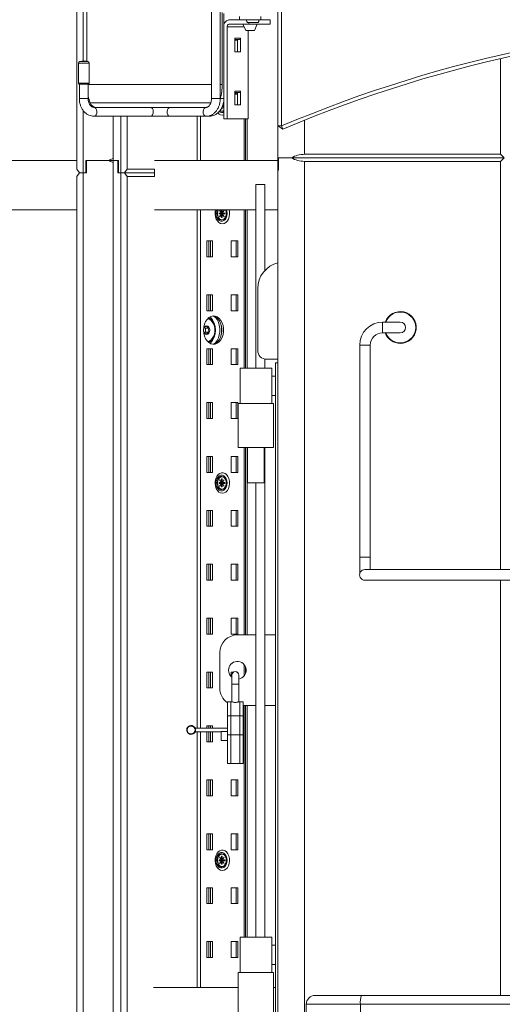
# Model space of a CAD drawing. Header units: millimetres. Extents: x 0 to 420, y 0 to 297.
# Tile 34 of 131: x 83 to 96, y 185 to 213. Entities that reach past the tile are written whole.
import ezdxf

# ---------------------------------------------------------------- set-up
doc = ezdxf.new("R2010")
doc.units = ezdxf.units.MM

msp = doc.modelspace()

# ---------------------------------------------------------------- linework, layer by layer
at = {"color": 7, "linetype": 'Continuous', "lineweight": 18}
for p, q in [((89.867, 210.003), (89.867, 238.783)), ((84.175, 208.776), (84.175, 237.576)), ((84.458, 219.676), (84.458, 211.83)), ((87.983, 219.606), (87.983, 210.776)), ((88.233, 210.776), (88.233, 213.316)), ((88.288, 211.176), (88.288, 213.209)), ((88.333, 210.776), (88.333, 213.185)), ((89.967, 213.308), (89.967, 210.003)), ((88.986, 213.006), (88.477, 213.006)), ((89.043, 212.881), (88.477, 212.881)), ((88.778, 213.101), (88.778, 213.006)), ((88.875, 212.881), (88.953, 212.706)), ((89.277, 212.926), (89.027, 212.926)), ((89.043, 212.926), (89.043, 212.881)), ((89.644, 212.881), (89.043, 212.881)), ((89.203, 212.706), (89.281, 212.881)), ((89.644, 213.006), (89.317, 213.006)), ((89.378, 213.006), (89.378, 213.101)), ((89.644, 213.006), (89.644, 212.881)), ((88.336, 212.806), (88.336, 210.206)), ((88.424, 212.806), (88.424, 210.206)), ((88.99, 212.706), (88.953, 212.706)), ((88.99, 212.706), (89.203, 212.706)), ((89.025, 212.706), (89.025, 210.206)), ((88.645, 212.483), (88.804, 212.483)), ((88.645, 212.483), (88.645, 212.096)), ((88.778, 212.446), (88.645, 212.446)), ((88.716, 212.426), (88.645, 212.426)), ((88.716, 212.444), (88.716, 212.096)), ((88.804, 212.096), (88.804, 212.483)), ((88.645, 212.096), (88.804, 212.096)), ((84.219, 211.776), (84.219, 211.214)), ((84.519, 211.214), (84.519, 211.776)), ((96.167, 209.201), (96.167, 211.91)), ((84.219, 211.214), (84.232, 211.189)), ((84.519, 211.214), (84.219, 211.214)), ((84.507, 211.189), (84.232, 211.189)), ((84.244, 211.189), (84.244, 210.776)), ((84.494, 210.776), (84.494, 211.189)), ((84.507, 211.189), (84.519, 211.214)), ((88.645, 210.983), (88.804, 210.983)), ((88.645, 210.983), (88.645, 210.596)), ((88.778, 210.946), (88.645, 210.946)), ((88.716, 210.901), (88.645, 210.901)), ((88.684, 210.925), (88.684, 210.901)), ((88.716, 210.944), (88.716, 210.596)), ((88.804, 210.596), (88.804, 210.983)), ((88.336, 210.614), (88.309, 210.614)), ((88.32, 210.656), (88.336, 210.678)), ((88.336, 210.685), (88.323, 210.667)), ((88.323, 210.589), (88.323, 210.614)), ((88.333, 210.764), (88.336, 210.763)), ((85.162, 210.526), (84.664, 210.526)), ((85.162, 210.526), (87.65, 210.526)), ((87.831, 210.526), (87.65, 210.526)), ((88.213, 210.424), (88.244, 210.419)), ((88.244, 210.419), (88.276, 210.419)), ((88.27, 210.514), (88.27, 210.489)), ((88.27, 210.489), (88.288, 210.489)), ((88.288, 210.489), (88.288, 210.554)), ((88.297, 210.573), (88.336, 210.518)), ((88.336, 210.525), (88.298, 210.577)), ((88.302, 210.589), (88.336, 210.589)), ((88.645, 210.596), (88.804, 210.596)), ((84.664, 210.276), (86.26, 210.276)), ((85.199, 210.276), (85.199, 209.026)), ((85.596, 208.776), (85.596, 210.276)), ((86.26, 210.276), (86.81, 210.276)), ((86.81, 210.276), (87.831, 210.276)), ((87.576, 210.276), (87.576, 209.026)), ((87.831, 210.276), (87.914, 210.276)), ((88.424, 210.206), (88.336, 210.206)), ((89.025, 210.206), (88.424, 210.206)), ((88.949, 209.026), (88.949, 210.206)), ((88.999, 210.206), (88.999, 209.026)), ((89.867, 210.003), (89.967, 210.003)), ((89.867, 210.003), (90.006, 209.911)), ((89.867, 210.003), (89.867, 203.301)), ((90.006, 209.911), (89.967, 210.003)), ((73.866, 209.026), (84.175, 209.026)), ((85.077, 209.026), (84.427, 209.026)), ((84.427, 209.026), (84.427, 208.676)), ((84.447, 208.676), (84.447, 209.026)), ((84.447, 209.026), (85.077, 209.026)), ((85.199, 209.026), (85.077, 209.026)), ((85.199, 209.026), (85.199, 180.026)), ((85.199, 209.026), (85.353, 209.026)), ((85.338, 209.026), (85.199, 209.026)), ((85.338, 208.676), (85.338, 209.026)), ((85.353, 209.026), (85.353, 208.676)), ((86.374, 209.026), (89.867, 209.026)), ((89.873, 209.101), (90.242, 209.101)), ((89.873, 208.751), (89.873, 209.101)), ((89.877, 209.101), (89.877, 208.751)), ((90.242, 209.101), (89.877, 209.101)), ((90.242, 209.101), (96.267, 209.101)), ((96.167, 209.201), (90.617, 209.201)), ((90.617, 209.001), (96.167, 209.001)), ((90.617, 180.201), (90.617, 209.001)), ((96.267, 209.101), (96.167, 209.201)), ((96.167, 209.001), (96.267, 209.101)), ((96.167, 197.451), (96.167, 209.001)), ((84.175, 208.776), (84.245, 208.676)), ((84.245, 208.676), (84.175, 208.576)), ((84.352, 208.676), (84.245, 208.676)), ((84.427, 208.676), (84.352, 208.676)), ((84.352, 179.676), (84.352, 208.676)), ((84.352, 208.676), (84.447, 208.676)), ((85.419, 208.676), (85.338, 208.676)), ((85.353, 208.676), (85.419, 208.676)), ((85.419, 208.676), (85.525, 208.676)), ((85.419, 179.676), (85.419, 208.676)), ((85.596, 208.776), (85.525, 208.676)), ((85.525, 208.676), (86.374, 208.676)), ((85.525, 208.676), (85.596, 208.576)), ((86.374, 208.776), (85.596, 208.776)), ((86.374, 208.776), (86.374, 208.576)), ((89.867, 208.751), (89.873, 208.751)), ((89.877, 208.751), (89.867, 208.751)), ((84.175, 179.776), (84.175, 208.576)), ((85.596, 179.776), (85.596, 208.576)), ((85.596, 208.576), (86.374, 208.576)), ((89.492, 208.351), (89.242, 208.351)), ((89.242, 208.351), (89.242, 203.151)), ((89.492, 208.351), (89.492, 205.911)), ((73.866, 207.626), (84.175, 207.626)), ((86.374, 207.626), (89.242, 207.626)), ((87.576, 207.626), (87.576, 192.963)), ((88.217, 207.618), (88.214, 207.615)), ((88.214, 207.615), (88.268, 207.539)), ((88.27, 207.542), (88.217, 207.618)), ((88.27, 207.626), (88.27, 207.542)), ((88.288, 207.542), (88.288, 207.626)), ((88.342, 207.618), (88.288, 207.542)), ((88.29, 207.539), (88.344, 207.615)), ((88.339, 207.615), (88.344, 207.615)), ((88.344, 207.615), (88.342, 207.618)), ((88.949, 203.151), (88.949, 207.626)), ((88.999, 207.626), (88.999, 203.151)), ((89.492, 207.626), (89.867, 207.626)), ((88.115, 207.526), (88.121, 207.466)), ((88.2, 207.539), (88.2, 207.514)), ((88.268, 207.539), (88.2, 207.539)), ((88.2, 207.514), (88.268, 207.514)), ((88.268, 207.514), (88.214, 207.438)), ((88.214, 207.438), (88.217, 207.434)), ((88.217, 207.434), (88.27, 207.51)), ((88.244, 207.344), (88.276, 207.344)), ((88.27, 207.542), (88.265, 207.542)), ((88.265, 207.51), (88.27, 207.51)), ((88.268, 207.539), (88.27, 207.539)), ((88.268, 207.514), (88.27, 207.514)), ((88.27, 207.539), (88.27, 207.542)), ((88.27, 207.542), (88.288, 207.542)), ((88.273, 207.539), (88.27, 207.539)), ((88.27, 207.51), (88.27, 207.514)), ((88.27, 207.514), (88.273, 207.514)), ((88.27, 207.51), (88.27, 207.414)), ((88.288, 207.51), (88.27, 207.51)), ((88.27, 207.414), (88.288, 207.414)), ((88.273, 207.539), (88.275, 207.542)), ((88.29, 207.539), (88.273, 207.539)), ((88.275, 207.51), (88.273, 207.514)), ((88.273, 207.514), (88.29, 207.514)), ((88.288, 207.414), (88.288, 207.51)), ((88.288, 207.51), (88.342, 207.434)), ((88.359, 207.539), (88.29, 207.539)), ((88.344, 207.438), (88.29, 207.514)), ((88.29, 207.514), (88.359, 207.514)), ((88.323, 207.514), (88.323, 207.539)), ((88.339, 207.438), (88.344, 207.438)), ((88.342, 207.434), (88.344, 207.438)), ((88.359, 207.514), (88.359, 207.539)), ((88.405, 207.53), (88.405, 207.53)), ((88.405, 207.522), (88.405, 207.522)), ((87.85, 206.751), (88.009, 206.751)), ((87.85, 206.301), (87.85, 206.751)), ((87.911, 206.751), (87.911, 206.301)), ((87.959, 206.751), (87.959, 206.301)), ((88.009, 206.751), (88.009, 206.301)), ((88.539, 206.751), (88.733, 206.751)), ((88.539, 206.301), (88.539, 206.751)), ((88.684, 206.751), (88.684, 206.301)), ((88.733, 206.751), (88.733, 206.301)), ((88.009, 206.301), (87.85, 206.301)), ((88.733, 206.301), (88.539, 206.301)), ((89.292, 203.651), (89.292, 205.401)), ((87.85, 205.226), (88.009, 205.226)), ((87.85, 204.776), (87.85, 205.226)), ((87.911, 205.226), (87.911, 204.776)), ((87.959, 205.226), (87.959, 204.776)), ((88.009, 205.226), (88.009, 204.776)), ((88.539, 204.776), (88.539, 205.226)), ((88.539, 205.226), (88.733, 205.226)), ((88.684, 205.226), (88.684, 204.776)), ((88.733, 205.226), (88.733, 204.776)), ((88.009, 204.776), (87.85, 204.776)), ((88.733, 204.776), (88.539, 204.776)), ((87.814, 204.283), (87.789, 204.305)), ((87.814, 204.283), (87.914, 204.283)), ((87.814, 204.168), (87.814, 204.283)), ((88.079, 204.234), (88.079, 204.235)), ((88.079, 204.218), (88.079, 204.219)), ((88.265, 204.343), (88.265, 204.109)), ((93.329, 204.451), (92.829, 204.451)), ((92.829, 204.451), (92.829, 204.451)), ((87.789, 204.148), (87.814, 204.168)), ((87.814, 204.168), (87.913, 204.168)), ((92.829, 204.151), (93.329, 204.151)), ((92.829, 204.151), (92.829, 204.151)), ((87.85, 203.701), (88.009, 203.701)), ((87.85, 203.251), (87.85, 203.701)), ((87.911, 203.701), (87.911, 203.251)), ((87.959, 203.701), (87.959, 203.251)), ((88.009, 203.701), (88.009, 203.251)), ((88.539, 203.701), (88.733, 203.701)), ((88.539, 203.251), (88.539, 203.701)), ((88.684, 203.701), (88.684, 203.251)), ((88.733, 203.701), (88.733, 203.251)), ((92.179, 203.801), (92.179, 197.801)), ((92.479, 197.801), (92.479, 203.801)), ((89.492, 203.406), (89.492, 203.151)), ((89.867, 203.401), (89.542, 203.401)), ((88.009, 203.251), (87.85, 203.251)), ((88.733, 203.251), (88.539, 203.251)), ((88.792, 203.151), (88.792, 202.151)), ((89.692, 203.151), (88.792, 203.151)), ((89.692, 202.151), (89.692, 203.151)), ((89.792, 203.301), (89.792, 183.651)), ((89.792, 203.301), (89.867, 203.301)), ((89.867, 203.301), (89.867, 183.651)), ((89.792, 202.926), (89.692, 202.926)), ((89.692, 202.376), (89.792, 202.376)), ((87.85, 202.176), (88.009, 202.176)), ((87.85, 201.726), (87.85, 202.176)), ((87.911, 202.176), (87.911, 201.726)), ((87.959, 202.176), (87.959, 201.726)), ((88.009, 202.176), (88.009, 201.726)), ((88.539, 202.176), (88.733, 202.176)), ((88.539, 201.726), (88.539, 202.176)), ((88.684, 202.176), (88.684, 201.726)), ((88.733, 202.176), (88.733, 201.726)), ((88.742, 202.151), (88.742, 200.901)), ((89.242, 202.151), (88.742, 202.151)), ((89.742, 202.151), (89.242, 202.151)), ((89.742, 200.901), (89.742, 202.151)), ((88.009, 201.726), (87.85, 201.726)), ((88.733, 201.726), (88.539, 201.726)), ((89.242, 200.901), (88.742, 200.901)), ((88.949, 195.601), (88.949, 200.901)), ((88.999, 200.901), (88.999, 195.601)), ((89.004, 200.901), (89.004, 199.901)), ((89.742, 200.901), (89.242, 200.901)), ((89.479, 199.901), (89.479, 200.901)), ((89.492, 200.901), (89.492, 187.051)), ((87.85, 200.651), (88.009, 200.651)), ((87.85, 200.201), (87.85, 200.651)), ((87.911, 200.651), (87.911, 200.201)), ((87.959, 200.651), (87.959, 200.201)), ((88.009, 200.651), (88.009, 200.201)), ((88.539, 200.651), (88.733, 200.651)), ((88.539, 200.201), (88.539, 200.651)), ((88.684, 200.651), (88.684, 200.201)), ((88.733, 200.651), (88.733, 200.201)), ((88.009, 200.201), (87.85, 200.201)), ((88.276, 200.084), (88.244, 200.084)), ((88.733, 200.201), (88.539, 200.201)), ((88.115, 199.901), (88.121, 199.841)), ((88.2, 199.914), (88.2, 199.889)), ((88.268, 199.914), (88.2, 199.914)), ((88.2, 199.889), (88.268, 199.889)), ((88.217, 199.993), (88.214, 199.99)), ((88.214, 199.99), (88.268, 199.914)), ((88.268, 199.889), (88.214, 199.813)), ((88.214, 199.813), (88.217, 199.809)), ((88.27, 199.917), (88.217, 199.993)), ((88.217, 199.809), (88.27, 199.885)), ((88.27, 199.917), (88.265, 199.917)), ((88.265, 199.885), (88.27, 199.885)), ((88.268, 199.914), (88.27, 199.914)), ((88.268, 199.889), (88.27, 199.889)), ((88.288, 200.014), (88.27, 200.014)), ((88.27, 200.014), (88.27, 199.917)), ((88.27, 199.917), (88.288, 199.917)), ((88.27, 199.914), (88.27, 199.917)), ((88.273, 199.914), (88.27, 199.914)), ((88.27, 199.885), (88.27, 199.889)), ((88.27, 199.889), (88.273, 199.889)), ((88.27, 199.885), (88.27, 199.789)), ((88.288, 199.885), (88.27, 199.885)), ((88.27, 199.789), (88.288, 199.789)), ((88.273, 199.914), (88.275, 199.917)), ((88.29, 199.914), (88.273, 199.914)), ((88.275, 199.885), (88.273, 199.889)), ((88.273, 199.889), (88.29, 199.889)), ((88.288, 199.917), (88.288, 200.014)), ((88.342, 199.993), (88.288, 199.917)), ((88.288, 199.789), (88.288, 199.885)), ((88.288, 199.885), (88.342, 199.809)), ((88.29, 199.914), (88.344, 199.99)), ((88.359, 199.914), (88.29, 199.914)), ((88.344, 199.813), (88.29, 199.889)), ((88.29, 199.889), (88.359, 199.889)), ((88.323, 199.889), (88.323, 199.914)), ((88.339, 199.99), (88.344, 199.99)), ((88.339, 199.813), (88.344, 199.813)), ((88.344, 199.99), (88.342, 199.993)), ((88.342, 199.809), (88.344, 199.813)), ((88.359, 199.889), (88.359, 199.914)), ((88.405, 199.905), (88.405, 199.905)), ((88.405, 199.897), (88.405, 199.897)), ((89.242, 199.901), (89.004, 199.901)), ((89.479, 199.901), (89.242, 199.901)), ((89.242, 199.901), (89.242, 187.051)), ((88.244, 199.719), (88.276, 199.719)), ((87.85, 199.126), (88.009, 199.126)), ((87.85, 198.676), (87.85, 199.126)), ((87.911, 199.126), (87.911, 198.676)), ((87.959, 199.126), (87.959, 198.676)), ((88.009, 199.126), (88.009, 198.676)), ((88.539, 199.126), (88.733, 199.126)), ((88.539, 198.676), (88.539, 199.126)), ((88.684, 199.126), (88.684, 198.676)), ((88.733, 199.126), (88.733, 198.676)), ((88.009, 198.676), (87.85, 198.676)), ((88.733, 198.676), (88.539, 198.676)), ((92.179, 197.801), (92.179, 197.324)), ((92.479, 197.449), (92.479, 197.801)), ((87.85, 197.601), (88.009, 197.601)), ((87.85, 197.151), (87.85, 197.601)), ((87.911, 197.601), (87.911, 197.151)), ((87.959, 197.601), (87.959, 197.151)), ((88.009, 197.601), (88.009, 197.151)), ((88.539, 197.601), (88.733, 197.601)), ((88.539, 197.151), (88.539, 197.601)), ((88.684, 197.601), (88.684, 197.151)), ((88.733, 197.601), (88.733, 197.151)), ((88.009, 197.151), (87.85, 197.151)), ((88.733, 197.151), (88.539, 197.151)), ((96.167, 185.401), (96.167, 197.151)), ((87.85, 196.076), (88.009, 196.076)), ((87.85, 195.626), (87.85, 196.076)), ((87.911, 196.076), (87.911, 195.626)), ((87.959, 196.076), (87.959, 195.626)), ((88.009, 196.076), (88.009, 195.626)), ((88.539, 196.076), (88.733, 196.076)), ((88.539, 195.626), (88.539, 196.076)), ((88.684, 196.076), (88.684, 195.626)), ((88.733, 196.076), (88.733, 195.626)), ((88.009, 195.626), (87.85, 195.626)), ((88.733, 195.626), (88.539, 195.626)), ((89.242, 195.601), (88.717, 195.601)), ((89.792, 195.601), (89.492, 195.601)), ((88.217, 195.101), (88.217, 194.101)), ((87.85, 194.551), (88.009, 194.551)), ((87.85, 194.101), (87.85, 194.551)), ((87.911, 194.551), (87.911, 194.101)), ((87.959, 194.551), (87.959, 194.101)), ((88.009, 194.551), (88.009, 194.101)), ((88.539, 194.551), (88.61, 194.551)), ((88.539, 194.425), (88.539, 194.551)), ((88.558, 194.463), (88.558, 194.213)), ((88.705, 194.551), (88.733, 194.551)), ((88.733, 194.551), (88.733, 194.528)), ((88.758, 194.213), (88.758, 194.463)), ((88.949, 194.509), (88.949, 194.694)), ((88.558, 194.213), (88.558, 193.713)), ((88.758, 193.713), (88.758, 194.213)), ((88.009, 194.101), (87.85, 194.101)), ((88.533, 193.713), (88.433, 193.713)), ((88.433, 193.314), (88.433, 193.713)), ((88.558, 193.713), (88.533, 193.713)), ((88.533, 193.314), (88.533, 193.713)), ((88.783, 193.713), (88.758, 193.713)), ((88.883, 193.713), (88.783, 193.713)), ((88.783, 193.314), (88.783, 193.713)), ((88.883, 193.314), (88.883, 193.713)), ((88.883, 193.601), (89.242, 193.601)), ((88.949, 187.051), (88.949, 193.601)), ((88.999, 193.601), (88.999, 187.051)), ((89.492, 193.601), (89.792, 193.601)), ((88.433, 193.314), (88.533, 193.314)), ((88.433, 192.779), (88.433, 193.314)), ((88.533, 193.314), (88.783, 193.314)), ((88.533, 192.779), (88.533, 193.314)), ((88.783, 193.314), (88.883, 193.314)), ((88.783, 192.779), (88.783, 193.314)), ((88.883, 192.779), (88.883, 193.314)), ((87.498, 193), (87.533, 192.963)), ((87.533, 192.863), (87.498, 192.827)), ((88.433, 192.963), (87.533, 192.963)), ((87.533, 192.963), (87.533, 192.863)), ((87.533, 192.863), (88.258, 192.863)), ((87.576, 192.863), (87.576, 185.631)), ((87.85, 193.026), (88.009, 193.026)), ((87.85, 192.963), (87.85, 193.026)), ((87.85, 192.576), (87.85, 192.863)), ((87.911, 193.026), (87.911, 192.963)), ((87.911, 192.863), (87.911, 192.576)), ((87.959, 193.026), (87.959, 192.963)), ((87.959, 192.863), (87.959, 192.576)), ((88.009, 193.026), (88.009, 192.963)), ((88.009, 192.863), (88.009, 192.576)), ((88.258, 192.87), (88.433, 192.87)), ((88.258, 192.87), (88.258, 192.613)), ((88.433, 192.779), (88.533, 192.779)), ((88.433, 191.963), (88.433, 192.779)), ((88.533, 191.963), (88.533, 192.779)), ((88.533, 192.779), (88.783, 192.779)), ((88.783, 192.779), (88.883, 192.779)), ((88.783, 191.963), (88.783, 192.779)), ((88.883, 191.963), (88.883, 192.779)), ((88.009, 192.576), (87.85, 192.576)), ((88.258, 192.613), (88.433, 192.613)), ((88.433, 191.963), (88.533, 191.963)), ((88.533, 191.963), (88.783, 191.963)), ((88.783, 191.963), (88.883, 191.963)), ((87.85, 191.501), (88.009, 191.501)), ((87.85, 191.051), (87.85, 191.501)), ((87.911, 191.501), (87.911, 191.051)), ((87.959, 191.501), (87.959, 191.051)), ((88.009, 191.501), (88.009, 191.051)), ((88.539, 191.501), (88.733, 191.501)), ((88.539, 191.051), (88.539, 191.501)), ((88.684, 191.501), (88.684, 191.051)), ((88.733, 191.501), (88.733, 191.051)), ((88.009, 191.051), (87.85, 191.051)), ((88.733, 191.051), (88.539, 191.051)), ((87.85, 189.976), (88.009, 189.976)), ((87.85, 189.526), (87.85, 189.976)), ((87.911, 189.976), (87.911, 189.526)), ((87.959, 189.976), (87.959, 189.526)), ((88.009, 189.976), (88.009, 189.526)), ((88.539, 189.976), (88.733, 189.976)), ((88.539, 189.526), (88.539, 189.976)), ((88.684, 189.976), (88.684, 189.526)), ((88.733, 189.976), (88.733, 189.526)), ((88.009, 189.526), (87.85, 189.526)), ((88.733, 189.526), (88.539, 189.526)), ((88.115, 189.226), (88.121, 189.166)), ((88.2, 189.239), (88.2, 189.214)), ((88.268, 189.239), (88.2, 189.239)), ((88.2, 189.214), (88.268, 189.214)), ((88.217, 189.318), (88.214, 189.315)), ((88.214, 189.315), (88.268, 189.239)), ((88.268, 189.214), (88.214, 189.138)), ((88.27, 189.242), (88.217, 189.318)), ((88.217, 189.134), (88.27, 189.21)), ((88.276, 189.409), (88.244, 189.409)), ((88.27, 189.242), (88.265, 189.242)), ((88.265, 189.21), (88.27, 189.21)), ((88.268, 189.239), (88.27, 189.239)), ((88.268, 189.214), (88.27, 189.214)), ((88.288, 189.339), (88.27, 189.339)), ((88.27, 189.339), (88.27, 189.242)), ((88.27, 189.242), (88.288, 189.242)), ((88.27, 189.239), (88.27, 189.242)), ((88.273, 189.239), (88.27, 189.239)), ((88.27, 189.21), (88.27, 189.214)), ((88.27, 189.214), (88.273, 189.214)), ((88.27, 189.21), (88.27, 189.114)), ((88.288, 189.21), (88.27, 189.21)), ((88.273, 189.239), (88.275, 189.242)), ((88.29, 189.239), (88.273, 189.239)), ((88.275, 189.21), (88.273, 189.214)), ((88.273, 189.214), (88.29, 189.214)), ((88.288, 189.242), (88.288, 189.339)), ((88.342, 189.318), (88.288, 189.242)), ((88.288, 189.114), (88.288, 189.21)), ((88.288, 189.21), (88.342, 189.134)), ((88.29, 189.239), (88.344, 189.315)), ((88.359, 189.239), (88.29, 189.239)), ((88.344, 189.138), (88.29, 189.214)), ((88.29, 189.214), (88.359, 189.214)), ((88.323, 189.214), (88.323, 189.239)), ((88.339, 189.315), (88.344, 189.315)), ((88.344, 189.315), (88.342, 189.318)), ((88.359, 189.214), (88.359, 189.239)), ((88.405, 189.23), (88.405, 189.23)), ((88.405, 189.222), (88.405, 189.222)), ((88.214, 189.138), (88.217, 189.134)), ((88.244, 189.044), (88.276, 189.044)), ((88.27, 189.114), (88.288, 189.114)), ((88.339, 189.138), (88.344, 189.138)), ((88.342, 189.134), (88.344, 189.138)), ((87.85, 188.451), (88.009, 188.451)), ((87.85, 188.001), (87.85, 188.451)), ((87.911, 188.451), (87.911, 188.001)), ((87.959, 188.451), (87.959, 188.001)), ((88.009, 188.451), (88.009, 188.001)), ((88.539, 188.451), (88.733, 188.451)), ((88.539, 188.001), (88.539, 188.451)), ((88.684, 188.451), (88.684, 188.001)), ((88.733, 188.451), (88.733, 188.001)), ((88.009, 188.001), (87.85, 188.001)), ((88.733, 188.001), (88.539, 188.001)), ((88.792, 187.051), (88.792, 186.051)), ((89.692, 187.051), (88.792, 187.051)), ((89.692, 186.051), (89.692, 187.051)), ((87.85, 186.926), (88.009, 186.926)), ((87.85, 186.476), (87.85, 186.926)), ((87.911, 186.926), (87.911, 186.476)), ((87.959, 186.926), (87.959, 186.476)), ((88.009, 186.926), (88.009, 186.476)), ((88.539, 186.926), (88.733, 186.926)), ((88.539, 186.476), (88.539, 186.926)), ((88.684, 186.926), (88.684, 186.476)), ((88.733, 186.926), (88.733, 186.476)), ((89.792, 186.826), (89.692, 186.826)), ((88.009, 186.476), (87.85, 186.476)), ((88.733, 186.476), (88.539, 186.476)), ((89.692, 186.276), (89.792, 186.276)), ((88.742, 186.051), (88.742, 184.801)), ((89.242, 186.051), (88.742, 186.051)), ((89.742, 186.051), (89.242, 186.051)), ((89.742, 184.801), (89.742, 186.051)), ((86.346, 185.631), (88.742, 185.631)), ((89.742, 185.631), (89.792, 185.631)), ((90.917, 185.401), (92.231, 185.401)), ((92.231, 185.401), (116.703, 185.401)), ((90.667, 185.151), (90.667, 184.001)), ((92.2, 185.151), (90.667, 185.151)), ((92.2, 185.151), (92.2, 184.001)), ((116.734, 185.151), (92.2, 185.151))]:
    msp.add_line(p, q, dxfattribs=at)
at = {"color": 8, "linetype": 'Continuous', "lineweight": 18}
for p, q in [((84.352, 211.839), (84.352, 215.444)), ((89.314, 213.009), (88.989, 213.009)), ((88.909, 212.806), (88.424, 212.806)), ((84.519, 211.776), (84.219, 211.776)), ((84.482, 211.825), (84.257, 211.825)), ((84.494, 211.176), (87.983, 211.176)), ((88.233, 211.176), (88.288, 211.176)), ((84.494, 210.776), (84.244, 210.776)), ((84.494, 210.776), (84.513, 210.776)), ((84.551, 210.657), (87.969, 210.657)), ((87.983, 210.776), (88.233, 210.776)), ((88.333, 210.776), (88.233, 210.776)), ((84.352, 208.676), (84.352, 210.444)), ((85.419, 208.676), (85.419, 210.276)), ((87.669, 210.276), (87.669, 209.026)), ((88.914, 210.206), (88.914, 209.026)), ((90.617, 209.201), (90.617, 210.164)), ((87.669, 207.626), (87.669, 192.963)), ((88.132, 207.626), (88.122, 207.595)), ((88.914, 207.626), (88.914, 203.151)), ((92.829, 204.301), (92.829, 204.451)), ((92.829, 204.301), (92.829, 204.451)), ((92.829, 204.151), (92.829, 204.301)), ((92.829, 204.151), (92.829, 204.301)), ((92.329, 203.801), (92.179, 203.801)), ((92.479, 203.801), (92.329, 203.801)), ((88.914, 200.901), (88.914, 195.601)), ((92.329, 197.801), (92.179, 197.801)), ((92.479, 197.801), (92.329, 197.801)), ((88.914, 194.755), (88.914, 194.447)), ((88.558, 194.213), (88.758, 194.213)), ((88.914, 193.601), (88.914, 187.051)), ((87.669, 192.863), (87.669, 185.631))]:
    msp.add_line(p, q, dxfattribs=at)
at = {"color": 7, "linetype": 'Continuous', "lineweight": 18, "flags": 128}
for points in [[(84.458, 211.837), (84.443, 211.835), (84.435, 211.834)], [(88.136, 207.626), (88.121, 207.583), (88.115, 207.531)], [(88.122, 207.595), (88.121, 207.588), (88.115, 207.526)], [(88.147, 207.526), (88.153, 207.583), (88.168, 207.626)], [(88.154, 207.526), (88.16, 207.469), (88.18, 207.417), (88.21, 207.378), (88.248, 207.354), (88.29, 207.349), (88.33, 207.364), (88.364, 207.396), (88.39, 207.442), (88.403, 207.497), (88.403, 207.555), (88.39, 207.611), (88.383, 207.626)], [(88.175, 207.626), (88.16, 207.584), (88.154, 207.526)], [(88.384, 207.626), (88.398, 207.583), (88.405, 207.53)], [(88.405, 207.522), (88.398, 207.47), (88.38, 207.419), (88.351, 207.379), (88.315, 207.353), (88.276, 207.344), (88.236, 207.353), (88.2, 207.379), (88.171, 207.419), (88.153, 207.47), (88.147, 207.526)], [(87.761, 204.226), (87.768, 204.312), (87.787, 204.394), (87.819, 204.468), (87.861, 204.531), (87.912, 204.58), (87.968, 204.612), (88.029, 204.626), (88.09, 204.621), (88.149, 204.598), (88.203, 204.557), (88.249, 204.501), (88.286, 204.432), (88.312, 204.354), (88.325, 204.269), (88.325, 204.183), (88.312, 204.098), (88.286, 204.02), (88.249, 203.951), (88.203, 203.895), (88.149, 203.855), (88.09, 203.831), (88.029, 203.827), (87.968, 203.841), (87.912, 203.873), (87.861, 203.921), (87.819, 203.984), (87.787, 204.058), (87.768, 204.14), (87.761, 204.226)], [(87.877, 204.549), (87.917, 204.537), (87.966, 204.507), (88.008, 204.461), (88.042, 204.403), (88.066, 204.335), (88.078, 204.262), (88.078, 204.186), (88.065, 204.113), (88.041, 204.046), (88.006, 203.988), (87.963, 203.944), (87.914, 203.914), (87.877, 203.904)], [(88.019, 204.625), (88.04, 204.621), (88.099, 204.598), (88.153, 204.557), (88.2, 204.501), (88.237, 204.432), (88.263, 204.354), (88.276, 204.269), (88.276, 204.183), (88.263, 204.098), (88.237, 204.02), (88.2, 203.951), (88.153, 203.895), (88.099, 203.855), (88.04, 203.831), (88.019, 203.828)], [(88.064, 203.838), (88.094, 203.867), (88.142, 203.929), (88.18, 204.005), (88.206, 204.09), (88.219, 204.18), (88.219, 204.272), (88.206, 204.363), (88.18, 204.448), (88.142, 204.523), (88.094, 204.586), (88.064, 204.614)], [(87.938, 204.225), (87.931, 204.273), (87.912, 204.314), (87.884, 204.341), (87.85, 204.351), (87.816, 204.342), (87.787, 204.315), (87.768, 204.275), (87.761, 204.229)], [(87.761, 204.223), (87.768, 204.179), (87.787, 204.138), (87.815, 204.111), (87.849, 204.101), (87.883, 204.11), (87.912, 204.137), (87.931, 204.178), (87.938, 204.225)], [(88.079, 204.218), (88.078, 204.183), (88.065, 204.104), (88.041, 204.031), (88.006, 203.967), (87.962, 203.915), (87.911, 203.877), (87.908, 203.875)], [(88.292, 199.61), (88.24, 199.619), (88.192, 199.646), (88.15, 199.689), (88.118, 199.745), (88.096, 199.811), (88.086, 199.883), (88.089, 199.956), (88.105, 200.025), (88.133, 200.087), (88.17, 200.137), (88.216, 200.172), (88.266, 200.19), (88.317, 200.19), (88.367, 200.172), (88.413, 200.137), (88.45, 200.087), (88.478, 200.025), (88.494, 199.956), (88.497, 199.883), (88.487, 199.811), (88.465, 199.745), (88.433, 199.689), (88.391, 199.646), (88.343, 199.619), (88.292, 199.61)], [(88.147, 199.901), (88.153, 199.958), (88.171, 200.008), (88.2, 200.049), (88.236, 200.075), (88.276, 200.084), (88.315, 200.075), (88.351, 200.049), (88.38, 200.008), (88.398, 199.958), (88.405, 199.905)], [(88.154, 199.901), (88.16, 199.844), (88.18, 199.792), (88.21, 199.753), (88.248, 199.729), (88.29, 199.724), (88.33, 199.739), (88.364, 199.771), (88.39, 199.817), (88.403, 199.872), (88.403, 199.93), (88.39, 199.986), (88.364, 200.032), (88.33, 200.064), (88.29, 200.078), (88.248, 200.073), (88.21, 200.05), (88.18, 200.01), (88.16, 199.959), (88.154, 199.901)], [(88.122, 199.97), (88.121, 199.963), (88.115, 199.901)], [(88.405, 199.897), (88.398, 199.845), (88.38, 199.794), (88.351, 199.754), (88.315, 199.728), (88.276, 199.719), (88.236, 199.728), (88.2, 199.754), (88.171, 199.794), (88.153, 199.845), (88.147, 199.901)], [(88.292, 188.935), (88.24, 188.944), (88.192, 188.971), (88.15, 189.014), (88.118, 189.07), (88.096, 189.136), (88.086, 189.208), (88.089, 189.281), (88.105, 189.35), (88.133, 189.412), (88.17, 189.462), (88.216, 189.497), (88.266, 189.515), (88.317, 189.515), (88.367, 189.497), (88.413, 189.462), (88.45, 189.412), (88.478, 189.35), (88.494, 189.281), (88.497, 189.208), (88.487, 189.136), (88.465, 189.07), (88.433, 189.014), (88.391, 188.971), (88.343, 188.944), (88.292, 188.935)], [(88.122, 189.295), (88.121, 189.288), (88.115, 189.226)], [(88.147, 189.226), (88.153, 189.283), (88.171, 189.333), (88.2, 189.374), (88.236, 189.4), (88.276, 189.409), (88.315, 189.4), (88.351, 189.374), (88.38, 189.333), (88.398, 189.283), (88.405, 189.23)], [(88.405, 189.222), (88.398, 189.17), (88.38, 189.119), (88.351, 189.079), (88.315, 189.053), (88.276, 189.044), (88.236, 189.053), (88.2, 189.079), (88.171, 189.119), (88.153, 189.17), (88.147, 189.226)], [(88.154, 189.226), (88.16, 189.169), (88.18, 189.117), (88.21, 189.078), (88.248, 189.054), (88.29, 189.049), (88.33, 189.064), (88.364, 189.096), (88.39, 189.142), (88.403, 189.197), (88.403, 189.255), (88.39, 189.311), (88.364, 189.357), (88.33, 189.389), (88.29, 189.403), (88.248, 189.398), (88.21, 189.375), (88.18, 189.335), (88.16, 189.284), (88.154, 189.226)]]:
    msp.add_lwpolyline(points, dxfattribs=at)
at = {"color": 8, "linetype": 'Continuous', "lineweight": 18, "flags": 128}
for points in [[(84.714, 210.496), (84.733, 210.458), (84.741, 210.411), (84.738, 210.363), (84.723, 210.32), (84.699, 210.29), (84.67, 210.277), (84.663, 210.276)], [(84.664, 210.526), (84.688, 210.52), (84.714, 210.496)], [(86.26, 210.526), (86.284, 210.52), (86.31, 210.496)], [(86.31, 210.496), (86.329, 210.458), (86.337, 210.411), (86.334, 210.363), (86.319, 210.32), (86.295, 210.29), (86.266, 210.277), (86.26, 210.276)], [(86.755, 210.496), (86.735, 210.458), (86.726, 210.411), (86.73, 210.363), (86.746, 210.32), (86.771, 210.29), (86.803, 210.277), (86.81, 210.276)], [(86.81, 210.526), (86.784, 210.52), (86.755, 210.496)], [(87.777, 210.496), (87.756, 210.458), (87.747, 210.411), (87.751, 210.363), (87.767, 210.32), (87.793, 210.29), (87.824, 210.277), (87.831, 210.276)], [(87.831, 210.526), (87.805, 210.52), (87.777, 210.496)], [(87.914, 210.276), (87.937, 210.282), (87.96, 210.301)], [(88.292, 207.235), (88.24, 207.244), (88.192, 207.271), (88.15, 207.314), (88.118, 207.37), (88.096, 207.436), (88.086, 207.508), (88.089, 207.581), (88.098, 207.626)], [(88.121, 207.466), (88.121, 207.464), (88.14, 207.407), (88.169, 207.359), (88.206, 207.325), (88.249, 207.308), (88.293, 207.308), (88.336, 207.325), (88.373, 207.359), (88.402, 207.407), (88.421, 207.464), (88.427, 207.526), (88.421, 207.588), (88.41, 207.626)], [(88.485, 207.626), (88.494, 207.581), (88.497, 207.508), (88.487, 207.436), (88.465, 207.37), (88.433, 207.314), (88.391, 207.271), (88.343, 207.244), (88.292, 207.235)], [(88.121, 199.841), (88.121, 199.839), (88.14, 199.782), (88.169, 199.734), (88.206, 199.7), (88.249, 199.683), (88.293, 199.683), (88.336, 199.7), (88.373, 199.734), (88.402, 199.782), (88.421, 199.839), (88.427, 199.901), (88.421, 199.963), (88.402, 200.021), (88.373, 200.068), (88.336, 200.102), (88.293, 200.12), (88.249, 200.12), (88.206, 200.102), (88.169, 200.068), (88.14, 200.021), (88.122, 199.97)], [(88.121, 189.166), (88.121, 189.164), (88.14, 189.107), (88.169, 189.059), (88.206, 189.025), (88.249, 189.008), (88.293, 189.008), (88.336, 189.025), (88.373, 189.059), (88.402, 189.107), (88.421, 189.164), (88.427, 189.226), (88.421, 189.288), (88.402, 189.346), (88.373, 189.393), (88.336, 189.427), (88.293, 189.445), (88.249, 189.445), (88.206, 189.427), (88.169, 189.393), (88.14, 189.346), (88.122, 189.295)]]:
    msp.add_lwpolyline(points, dxfattribs=at)
at = {"color": 7, "linetype": 'Continuous', "lineweight": 18}
msp.add_circle((87.408, 192.913), 0.112, dxfattribs=at)
for centre, radius, start, end in [((88.512, 212.831), 0.179, 101.4159, 188.0474), ((88.49, 212.815), 0.0669, 101.4136, 188.0486), ((89.027, 212.976), 0.05, 138.5904, 270), ((89.277, 212.976), 0.05, 270, 41.4096), ((104.467, 175.851), 37.102, 66.9949, 113.0051), ((104.467, 175.851), 37.002, 66.9949, 113.0051), ((88.733, 212.377), 0.0691, 104.8983, 134.6449), ((88.73, 212.388), 0.0571, 90.0562, 104.0227), ((88.771, 212.478), 0.0335, 281.4103, 8.0541), ((84.269, 211.776), 0.05, 104.4775, 180), ((84.369, 211.389), 0.45, 75.5225, 104.4775), ((84.469, 211.776), 0.05, 0, 75.5225), ((86.788, 211.176), 1.5, 344.0958, 0), ((88.741, 210.865), 0.083, 107.547, 153.9063), ((88.73, 210.888), 0.0572, 90.0518, 104.0027), ((88.771, 210.978), 0.0335, 281.4201, 8.0443), ((85.958, 211.176), 1.5, 192.562, 200.2522), ((84.739, 210.726), 0.2, 200.2522, 270), ((88.276, 210.516), 0.0972, 236.3685, 308.1158), ((88.279, 210.519), 0.0947, 235.3135, 306.6285), ((90.617, 208.451), 0.75, 90, 119.9264), ((90.617, 209.751), 0.75, 240.0736, 270), ((88.273, 207.501), 0.16, 172.1886, 259.3717), ((90.042, 205.401), 0.75, 103.4934, 180), ((87.683, 204.25), 0.396, 357.7519, 55.4289), ((87.553, 204.226), 0.549, 316.5109, 43.4891), ((93.329, 204.301), 0.45, 270, 160.5288), ((93.329, 204.301), 0.437, 200.051, 159.949), ((92.829, 203.801), 0.65, 90, 180), ((93.329, 204.301), 0.15, 0, 90), ((93.329, 204.301), 0.15, 270, 0), ((92.829, 203.801), 0.35, 90, 180), ((93.329, 204.301), 0.45, 199.4712, 270), ((89.542, 203.651), 0.25, 180, 270), ((88.278, 199.923), 0.164, 101.9957, 186.1013), ((88.273, 199.876), 0.16, 172.1896, 259.3703), ((92.327, 197.301), 0.15, 89.6762, 270.3238), ((88.717, 195.101), 0.5, 90, 180), ((88.717, 194.601), 0.25, 279.4094, 180), ((88.717, 194.601), 0.25, 180, 230.4678), ((88.658, 194.463), 0.1, 0, 180), ((88.717, 194.101), 0.5, 180, 235.3713), ((87.408, 192.913), 0.125, 43.6028, 316.3972), ((88.273, 189.201), 0.16, 172.1892, 259.3709), ((88.278, 189.248), 0.164, 101.9949, 186.1018), ((90.917, 185.151), 0.25, 90, 180), ((92.727, 185.213), 0.531, 159.2003, 186.6586)]:
    msp.add_arc(centre, radius, start, end, dxfattribs=at)
at = {"color": 8, "linetype": 'Continuous', "lineweight": 18}
for centre, radius, start, end in [((88.292, 210.475), 0.164, 218.805, 285.3052), ((88.271, 210.5), 0.119, 231.5009, 303.1434)]:
    msp.add_arc(centre, radius, start, end, dxfattribs=at)
at = {"color": 7, "linetype": 'Continuous', "lineweight": 18}
for centre, major_axis, start_param, end_param in [((84.882, 208.376), (0.693, 0.693), 0.740801, 0.915014), ((84.882, 209.676), (0.693, -0.693), 5.368171, 5.542384)]:
    msp.add_ellipse(centre, major_axis=major_axis, ratio=0.414214, start_param=start_param, end_param=end_param, dxfattribs=at)
for points, knots in [([(84.244, 210.776), (84.245, 210.759), (84.246, 210.712), (84.259, 210.636), (84.286, 210.551), (84.326, 210.474), (84.378, 210.405), (84.44, 210.349), (84.51, 210.308), (84.582, 210.283), (84.635, 210.276), (84.661, 210.276), (84.664, 210.276)], [0, 0, 0, 0, 0.0661881, 0.1833729, 0.3010685, 0.419082, 0.5370696, 0.6543849, 0.7701974, 0.8838766, 0.9880048, 1, 1, 1, 1]), ([(84.664, 210.526), (84.659, 210.526), (84.643, 210.527), (84.615, 210.535), (84.581, 210.557), (84.549, 210.592), (84.522, 210.638), (84.502, 210.694), (84.495, 210.742), (84.495, 210.769), (84.494, 210.776)], [0, 0, 0, 0, 0.067691, 0.227278, 0.372283, 0.511301, 0.659429, 0.805304, 0.950486, 1, 1, 1, 1]), ([(87.831, 210.276), (87.847, 210.277), (87.887, 210.279), (87.949, 210.295), (88.015, 210.328), (88.075, 210.374), (88.127, 210.433), (88.171, 210.502), (88.204, 210.581), (88.225, 210.665), (88.232, 210.731), (88.233, 210.768), (88.233, 210.776)], [0, 0, 0, 0, 0.072044, 0.180029, 0.288043, 0.397462, 0.509124, 0.623072, 0.738748, 0.855431, 0.966978, 1, 1, 1, 1]), ([(87.983, 210.776), (87.983, 210.766), (87.982, 210.735), (87.973, 210.685), (87.955, 210.631), (87.929, 210.586), (87.9, 210.554), (87.87, 210.534), (87.848, 210.527), (87.835, 210.526), (87.831, 210.526)], [0, 0, 0, 0, 0.069796, 0.21187, 0.353222, 0.493417, 0.633406, 0.775463, 0.925684, 1, 1, 1, 1]), ([(87.914, 210.276), (87.93, 210.277), (87.971, 210.279), (88.036, 210.295), (88.105, 210.328), (88.167, 210.374), (88.222, 210.433), (88.268, 210.502), (88.303, 210.581), (88.325, 210.665), (88.333, 210.731), (88.333, 210.768), (88.333, 210.776)], [0, 0, 0, 0, 0.071226, 0.180534, 0.289838, 0.400092, 0.511935, 0.625488, 0.740453, 0.856381, 0.967381, 1, 1, 1, 1]), ([(87.772, 204.285), (87.77, 204.278), (87.764, 204.259), (87.759, 204.237), (87.761, 204.224), (87.761, 204.224)], [0, 0, 0, 0, 0.352254, 0.989486, 1, 1, 1, 1]), ([(87.843, 204.342), (87.828, 204.333), (87.803, 204.319), (87.781, 204.299), (87.775, 204.289), (87.772, 204.285)], [0, 0, 0, 0, 0.439111, 0.751358, 1, 1, 1, 1]), ([(87.914, 204.283), (87.899, 204.292), (87.873, 204.306), (87.852, 204.327), (87.846, 204.337), (87.843, 204.342)], [0, 0, 0, 0, 0.4391565, 0.7514033, 1, 1, 1, 1]), ([(87.913, 204.168), (87.912, 204.173), (87.906, 204.19), (87.901, 204.223), (87.905, 204.258), (87.912, 204.277), (87.914, 204.283)], [0, 0, 0, 0, 0.130484, 0.481049, 0.815281, 1, 1, 1, 1]), ([(87.772, 204.169), (87.777, 204.161), (87.786, 204.146), (87.815, 204.126), (87.834, 204.115), (87.842, 204.111)], [0, 0, 0, 0, 0.439104, 0.75137, 1, 1, 1, 1]), ([(87.842, 204.111), (87.848, 204.119), (87.857, 204.133), (87.886, 204.153), (87.905, 204.163), (87.913, 204.168)], [0, 0, 0, 0, 0.439078, 0.751371, 1, 1, 1, 1]), ([(96.765, 197.451), (96.714, 197.451), (96.621, 197.451), (96.478, 197.451), (96.345, 197.451), (96.184, 197.451), (96.004, 197.451), (95.811, 197.451), (95.653, 197.451), (95.517, 197.451), (95.391, 197.451), (95.197, 197.451), (94.93, 197.451), (94.586, 197.451), (94.297, 197.451), (94.067, 197.451), (93.902, 197.451), (93.75, 197.451), (93.611, 197.451), (93.473, 197.451), (93.338, 197.451), (93.199, 197.451), (93.056, 197.451), (92.902, 197.451), (92.764, 197.451), (92.646, 197.451), (92.547, 197.451), (92.467, 197.451), (92.407, 197.451), (92.363, 197.451), (92.332, 197.451), (92.329, 197.451), (92.327, 197.451)], [0, 0, 0, 0, 0.033781, 0.062237, 0.087761, 0.11151, 0.153022, 0.186239, 0.212621, 0.233904, 0.254657, 0.27564, 0.329866, 0.385025, 0.444274, 0.47417, 0.503314, 0.531074, 0.556881, 0.581227, 0.610973, 0.63824, 0.670354, 0.70799, 0.751795, 0.784705, 0.820724, 0.860278, 0.892481, 0.926097, 0.960774, 1, 1, 1, 1]), ([(92.328, 197.151), (92.332, 197.151), (92.341, 197.151), (92.402, 197.151), (92.485, 197.151), (92.589, 197.151), (92.707, 197.151), (92.839, 197.151), (92.997, 197.151), (93.198, 197.151), (93.452, 197.151), (93.726, 197.151), (94.013, 197.151), (94.306, 197.151), (94.597, 197.151), (94.881, 197.151), (95.113, 197.151), (95.297, 197.151), (95.436, 197.151), (95.58, 197.151), (95.719, 197.151), (95.861, 197.151), (96.006, 197.151), (96.172, 197.151), (96.358, 197.151), (96.563, 197.151), (96.695, 197.151), (96.765, 197.151)], [0, 0, 0, 0, 0.055237, 0.106424, 0.151502, 0.191081, 0.235822, 0.272341, 0.306732, 0.359337, 0.412261, 0.464906, 0.516501, 0.566438, 0.615566, 0.661872, 0.706009, 0.729289, 0.752462, 0.775283, 0.80153, 0.823167, 0.848613, 0.878405, 0.913183, 0.953678, 1, 1, 1, 1]), ([(88.756, 193.713), (88.756, 193.713), (88.757, 193.713), (88.748, 193.71), (88.73, 193.703), (88.702, 193.696), (88.67, 193.692), (88.636, 193.693), (88.606, 193.698), (88.581, 193.705), (88.563, 193.711), (88.558, 193.713), (88.558, 193.713), (88.558, 193.713)], [0, 0, 0, 0, 0.045872, 0.14482, 0.246843, 0.355598, 0.465297, 0.567089, 0.664931, 0.768411, 0.878575, 0.986504, 1, 1, 1, 1])]:
    msp.add_open_spline(points, degree=3, knots=knots, dxfattribs=at)

doc.saveas('drawing.dxf')
